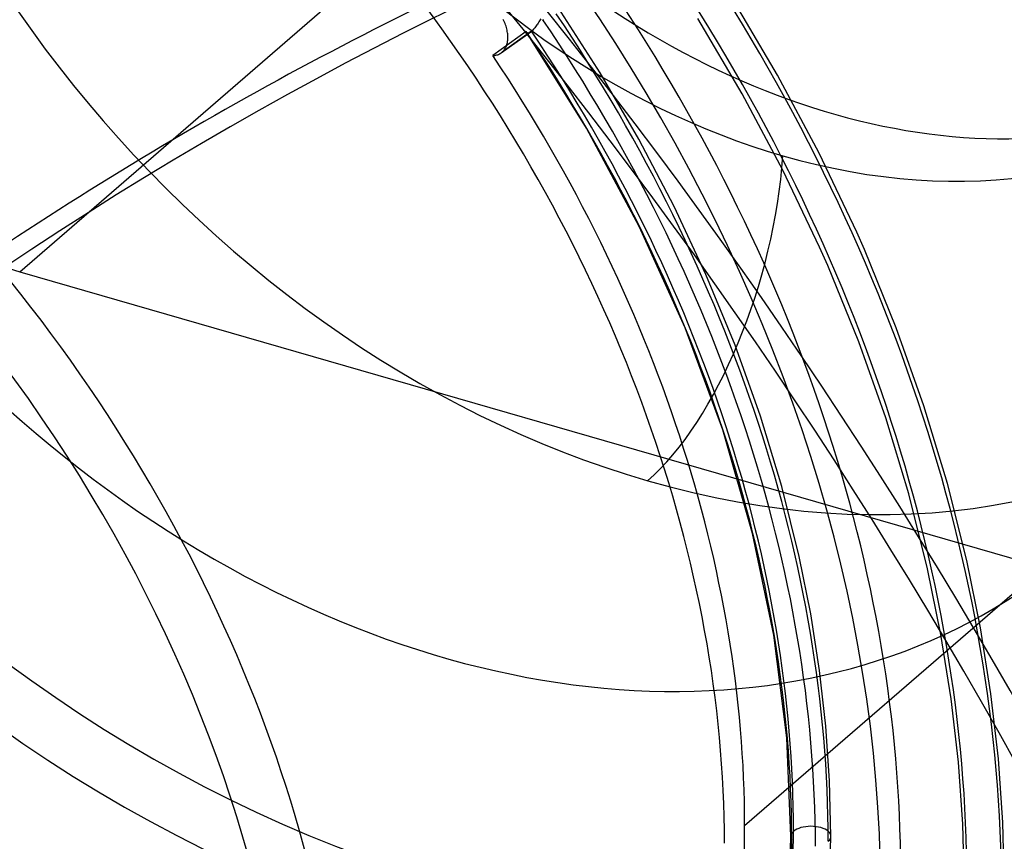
# Model space of a CAD drawing. Header units: millimetres. Extents: x -138 to 135, y -173 to 171.
# Tile 54 of 95: x 21 to 46, y 2 to 23. Entities that reach past the tile are written whole.
import ezdxf

# ---------------------------------------------------------------- set-up
doc = ezdxf.new("R2010")
doc.units = ezdxf.units.MM
doc.layers.add('MAIN-1', color=7, linetype='Continuous')

msp = doc.modelspace()

# ---------------------------------------------------------------- linework, layer by layer
at = {"layer": 'MAIN-1'}
for p, q in [((21.415, 16.566), (44.493, 36.551)), ((40.346, 21.483), (39.207, 23.409)), ((35.911, 21.538), (34.863, 23.166)), ((34.431, 22.886), (34.415, 22.86)), ((34.484, 22.865), (34.507, 22.872)), ((39.464, 21.012), (38.35, 22.892)), ((33.509, 22.838), (33.493, 22.87)), ((33.524, 22.806), (33.509, 22.838)), ((33.538, 22.772), (33.524, 22.806)), ((33.551, 22.739), (33.538, 22.772)), ((33.562, 22.706), (33.551, 22.739)), ((33.572, 22.672), (33.562, 22.706)), ((33.581, 22.638), (33.572, 22.672)), ((33.589, 22.605), (33.581, 22.638)), ((34.266, 22.644), (34.25, 22.625)), ((34.283, 22.664), (34.266, 22.644)), ((34.3, 22.686), (34.283, 22.664)), ((34.316, 22.709), (34.3, 22.686)), ((34.333, 22.733), (34.316, 22.709)), ((34.349, 22.757), (34.333, 22.733)), ((34.366, 22.782), (34.349, 22.757)), ((34.382, 22.808), (34.366, 22.782)), ((34.399, 22.834), (34.382, 22.808)), ((34.415, 22.86), (34.399, 22.834)), ((34.064, 22.567), (33.229, 21.972)), ((33.44, 22.033), (34.179, 22.559)), ((34.202, 22.577), (33.464, 22.052)), ((33.595, 22.572), (33.589, 22.605)), ((33.6, 22.54), (33.595, 22.572)), ((33.604, 22.508), (33.6, 22.54)), ((33.607, 22.477), (33.604, 22.508)), ((33.604, 22.356), (33.607, 22.386)), ((33.608, 22.446), (33.607, 22.477)), ((33.607, 22.386), (33.608, 22.416)), ((33.608, 22.416), (33.608, 22.446)), ((34.065, 22.564), (34.064, 22.567)), ((34.066, 22.561), (34.065, 22.564)), ((34.067, 22.559), (34.066, 22.561)), ((34.068, 22.556), (34.067, 22.559)), ((34.07, 22.554), (34.068, 22.556)), ((34.071, 22.552), (34.07, 22.554)), ((34.075, 22.546), (34.071, 22.552)), ((35.573, 20.154), (34.072, 22.551)), ((34.08, 22.542), (34.075, 22.546)), ((34.085, 22.538), (34.08, 22.542)), ((34.091, 22.535), (34.085, 22.538)), ((34.098, 22.533), (34.091, 22.535)), ((34.105, 22.531), (34.098, 22.533)), ((34.112, 22.531), (34.105, 22.531)), ((34.121, 22.532), (34.112, 22.531)), ((34.129, 22.533), (34.121, 22.532)), ((34.138, 22.536), (34.129, 22.533)), ((34.148, 22.54), (34.138, 22.536)), ((34.158, 22.545), (34.148, 22.54)), ((34.168, 22.551), (34.158, 22.545)), ((34.179, 22.559), (34.168, 22.551)), ((34.183, 22.561), (34.179, 22.559)), ((34.187, 22.564), (34.183, 22.561)), ((34.19, 22.567), (34.187, 22.564)), ((34.194, 22.57), (34.19, 22.567)), ((34.198, 22.573), (34.194, 22.57)), ((34.202, 22.577), (34.198, 22.573)), ((34.218, 22.591), (34.202, 22.577)), ((34.234, 22.607), (34.218, 22.591)), ((34.25, 22.625), (34.234, 22.607)), ((33.526, 22.123), (33.54, 22.144)), ((33.54, 22.144), (33.552, 22.167)), ((33.552, 22.167), (33.563, 22.191)), ((33.563, 22.191), (33.573, 22.216)), ((33.573, 22.216), (33.582, 22.242)), ((33.582, 22.242), (33.59, 22.27)), ((33.59, 22.27), (33.596, 22.298)), ((33.596, 22.298), (33.601, 22.326)), ((33.601, 22.326), (33.604, 22.356)), ((33.229, 21.973), (33.255, 21.972)), ((33.255, 21.972), (33.281, 21.974)), ((33.281, 21.974), (33.306, 21.977)), ((33.306, 21.977), (33.331, 21.983)), ((33.331, 21.983), (33.354, 21.99)), ((33.354, 21.99), (33.377, 21.998)), ((33.377, 21.998), (33.399, 22.008)), ((33.399, 22.008), (33.42, 22.02)), ((33.42, 22.02), (33.44, 22.033)), ((33.44, 22.033), (33.444, 22.036)), ((33.444, 22.036), (33.448, 22.039)), ((33.448, 22.039), (33.452, 22.042)), ((33.452, 22.042), (33.456, 22.045)), ((33.456, 22.045), (33.46, 22.048)), ((33.46, 22.048), (33.464, 22.052)), ((33.464, 22.052), (33.481, 22.067)), ((33.481, 22.067), (33.497, 22.084)), ((33.497, 22.084), (33.512, 22.103)), ((33.512, 22.103), (33.526, 22.123)), ((36.878, 19.88), (35.911, 21.538)), ((41.385, 19.529), (40.346, 21.483)), ((40.479, 19.104), (39.464, 21.012)), ((36.89, 17.699), (35.573, 20.154)), ((37.759, 18.198), (36.878, 19.88)), ((42.322, 17.555), (41.385, 19.529)), ((39.522, 2.727), (58.78, 19.405)), ((41.395, 17.178), (40.479, 19.104)), ((38.554, 16.5), (37.759, 18.198)), ((38.036, 15.163), (36.89, 17.699)), ((42.514, 17.119), (42.322, 17.555)), ((41.597, 16.72), (41.395, 17.178)), ((43.309, 15.168), (42.514, 17.119)), ((21.415, 16.566), (62.985, 4.566)), ((39.283, 14.73), (38.554, 16.5)), ((42.373, 14.816), (41.597, 16.72)), ((38.974, 12.62), (38.036, 15.163)), ((44, 13.217), (43.309, 15.168)), ((43.048, 12.913), (42.373, 14.816)), ((39.915, 12.96), (39.283, 14.73)), ((44.588, 11.274), (44, 13.217)), ((40.449, 11.197), (39.915, 12.96)), ((43.621, 11.02), (43.048, 12.913)), ((39.721, 10.029), (38.974, 12.62)), ((40.884, 9.449), (40.449, 11.197)), ((45.072, 9.348), (44.588, 11.274)), ((44.093, 9.144), (43.621, 11.02)), ((40.249, 7.487), (39.721, 10.029)), ((41.172, 8.016), (40.884, 9.449)), ((45.412, 7.673), (45.072, 9.348)), ((44.426, 7.506), (44.093, 9.144)), ((41.394, 6.602), (41.172, 8.016)), ((45.674, 6.021), (45.412, 7.673)), ((40.572, 4.922), (40.249, 7.487)), ((44.683, 5.893), (44.426, 7.506)), ((41.551, 5.212), (41.394, 6.602)), ((45.86, 4.397), (45.674, 6.021)), ((44.863, 4.309), (44.683, 5.893)), ((41.644, 3.85), (41.551, 5.212)), ((40.677, 2.46), (40.572, 4.922)), ((44.971, 2.76), (44.863, 4.309)), ((45.97, 2.806), (45.86, 4.397)), ((41.677, 2.46), (41.644, 3.85)), ((45.007, 1.21), (44.971, 2.76)), ((46.007, 1.21), (45.97, 2.806)), ((40.622, 0.719), (40.677, 2.46)), ((41.639, 0.983), (41.677, 2.46))]:
    msp.add_line(p, q, dxfattribs=at)
for centre, major_axis, ratio, start_param, end_param in [((0, 0), (-68.084, 78.617), 0.75, -2.427868, 0.713724), ((-0.5, -0.433), (68.739, -79.373), 0.75, 0.713724, 3.418503), ((-2.5, -2.165), (-66.12, 76.349), 0.75, -2.427868, -0.857072), ((-2, -1.732), (-65.465, 75.593), 0.75, -2.427868, -0.857072), ((-26, -22.517), (-66.12, 76.349), 0.75, -3.141592, -0.857072), ((-26, -22.517), (65.465, -75.593), 0.75, 0, 2.284521), ((32, 27.713), (19.967, -23.056), 0.75, 2.284521, 5.426113), ((31.5, 27.28), (20.622, -23.812), 0.75, 0.713724, 2.284521), ((32, 27.713), (19.967, -23.056), 0.75, -0.857072, 2.284521), ((32, 27.713), (-15.712, 18.142), 0.75, -2.427868, -0.000014), ((41.7, 36.113), (11.784, -13.607), 0.75, -2.427868, -0.000041), ((40.476, 35.054), (-11.784, 13.607), 0.75, 0.713724, 2.284521), ((37.1, 32.13), (15.712, -18.142), 0.75, -2.427868, -0.857072), ((11.738, 10.165), (-23.568, 27.213), 0.75, -2.427868, -1.101052), ((31.5, 27.28), (20.622, -23.812), 0.75, -2.427868, -0.857072), ((32, 27.713), (-15.712, 18.142), 0.75, 0.713724, 3.141578), ((56.026, -70.93), (31.607, 99.081), 0.807621, 0.282496, 0.848549), ((0, 0), (-68.084, 78.617), 0.75, 0.713724, 3.855317), ((-0.5, -0.433), (68.739, -79.373), 0.75, -2.427868, -0.27691), ((12.425, 10.76), (-25.335, 29.254), 0.75, -2.427868, -1.717625), ((12.425, 10.76), (24.68, -28.499), 0.75, 0.713724, 1.419463), ((55.464, -70.75), (-31.607, -99.081), 0.807621, -2.500498, -2.293043), ((12.242, 10.602), (23.568, -27.213), 0.75, 0.713724, 1.418335), ((21.415, 21.762), (-3.928, 4.536), 0.75, 0.713724, 2.284521), ((11.738, 10.165), (-20.622, 23.812), 0.75, -2.427868, -1.668129), ((12.425, 10.76), (-22.062, 25.475), 0.75, -2.427868, -1.731609), ((12.242, 10.602), (21.958, -25.355), 0.75, 0.713724, 1.4124), ((12.242, 10.602), (-21.511, 24.839), 0.75, -2.427868, -1.731002), ((12.425, 10.76), (21.407, -24.719), 0.75, 0.713724, 1.40725), ((12.242, 10.602), (20.622, -23.812), 0.75, 0.713724, 1.406763), ((40.476, 35.054), (-11.784, 13.607), 0.75, 2.284521, 3.141552), ((37.1, 17.234), (-1.886, -6.533), 0.433013, 0.588003, 2.040879), ((31.5, 27.28), (20.622, -23.812), 0.75, -0.857072, 0.713724), ((11.738, 10.165), (-23.568, 27.213), 0.75, 0.713724, 3.141578), ((11.738, 10.165), (-20.622, 23.812), 0.75, 0.713724, 3.141578), ((2.35, 2.035), (20.622, -23.812), 0.75, 0.713724, 1.548958), ((1.85, 1.602), (-19.967, 23.056), 0.75, 2.284521, 4.695251), ((37.1, 32.13), (15.712, -18.142), 0.75, -0.857072, -0.000014), ((0, 0), (16.366, -18.898), 0.75, 0.713724, 1.628287), ((12.242, 10.602), (20.622, -23.812), 0.75, 0.020686, 0.713724), ((41.177, 2.46), (-0.5, 0), 0.5, 2.617994, 5.759587), ((12.425, 10.76), (21.407, -24.719), 0.75, 0.020199, 0.713724), ((41.177, 2.46), (-0.5, 0), 0.5, -0.523599, 0.294723), ((12.242, 10.602), (-21.511, 24.839), 0.75, -3.124735, -2.427868)]:
    msp.add_ellipse(centre, major_axis=major_axis, ratio=ratio, start_param=start_param, end_param=end_param, dxfattribs=at)

doc.saveas('drawing.dxf')
